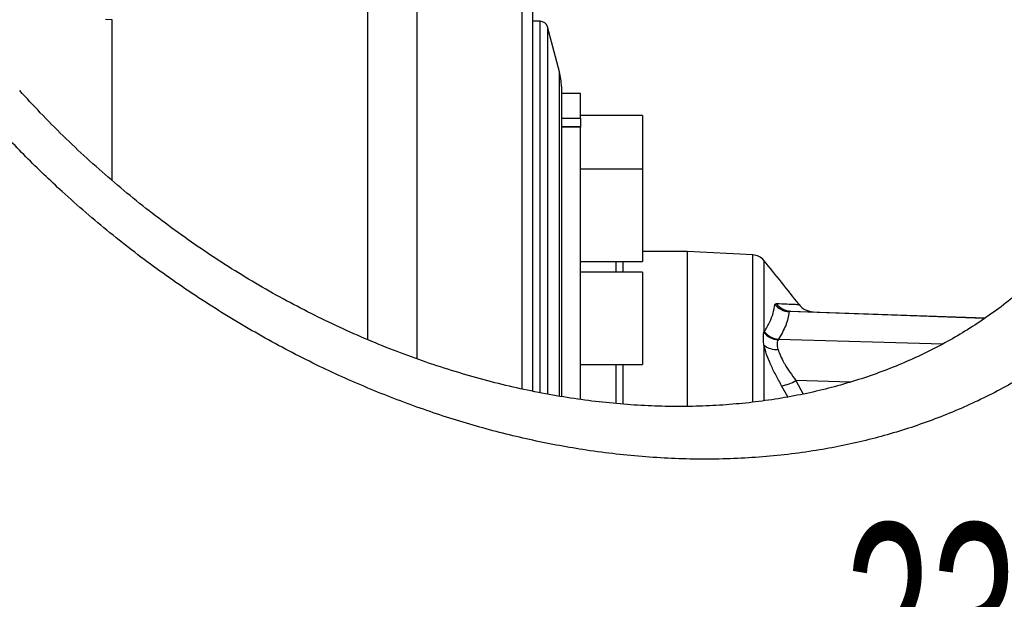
# Model space of a CAD drawing. Extents: x 0 to 8410, y 0 to 5940.
# Tile 144 of 212: x 7280 to 7535, y 2911 to 3062. Entities that reach past the tile are written whole.
import ezdxf

# ---------------------------------------------------------------- set-up
doc = ezdxf.new("R2010")
doc.units = 0
doc.header["$LTSCALE"] = 10
doc.layers.get('0').update_dxf_attribs({"linetype": 'CONTINUOUS'})
doc.styles.add('SLDTEXTSTYLE0', font='TXT', dxfattribs={"width": 0.605})
doc.dimstyles.new('SLDDIMSTYLE1', dxfattribs={"dimtxt": 50, "dimasz": 50, "dimexe": 0, "dimexo": 0.0625, "dimgap": 12.5, "dimtad": 1, "dimdec": 1, "dimrnd": 1e-09, "dimzin": 12, "dimtxsty": 'SLDTEXTSTYLE0', "dimsah": 1, "dimcen": 0.09, "dimazin": 3, "dimtfac": 1, "dimtofl": 0, "dimtmove": 0, "dimatfit": 3, "dimtolj": 1, "dimtzin": 12})

# ---------------------------------------------------------------- blocks, each defined once
blk = doc.blocks.new('_D_7')
at = {"color": 7, "linetype": 'CONTINUOUS'}
for p, q in [((7266.78, 4418.5), (7266.78, 2774.61)), ((7032.78, 2981.17), (7032.78, 2774.61)), ((7032.78, 2789.61), (7266.78, 2789.61)), ((7266.78, 2789.61), (7764.68, 2789.61))]:
    blk.add_line(p, q, dxfattribs=at)
for points in [[(7032.78, 2789.61), (7082.78, 2782.11), (7082.78, 2797.11)], [(7266.78, 2789.61), (7216.78, 2797.11), (7216.78, 2782.11)]]:
    blk.add_solid(points, dxfattribs=at)
at = {"color": 7, "linetype": 'CONTINUOUS', "char_height": 50, "attachment_point": 1, "style": 'SLDTEXTSTYLE0'}
for s, insert in [('234', (7493.71, 2930.8)), ('(3x M10)', (7493.71, 2854.06))]:
    blk.add_mtext(s, dxfattribs=dict(at, insert=insert))

msp = doc.modelspace()

# ---------------------------------------------------------------- linework, layer by layer
at = {"color": 8, "linetype": 'CONTINUOUS'}
for p, q in [((7303.78, 3061.5), (7302.08, 3061.54)), ((7414.74, 2964.83), (7414.74, 3061.1)), ((7416.67, 3059.62), (7416.67, 2964.46)), ((7419.77, 2963.9), (7419.77, 3048)), ((7420.28, 3035.95), (7425.28, 3035.95)), ((7425.28, 3033.6), (7420.28, 3033.6)), ((7469.91, 2962.34), (7469.91, 3000.46)), ((7434.47, 2995.99), (7434.47, 2998.75)), ((7436.3, 2995.99), (7436.3, 2998.75)), ((7472.79, 2999.01), (7472.79, 2980.34)), ((7475.68, 2987.57), (7475.99, 2987.86)), ((7530.03, 2983.98), (7479.39, 2985.75)), ((7472.79, 2980.34), (7472.91, 2980.56)), ((7476.59, 2978.59), (7476.46, 2978.42)), ((7476.59, 2978.59), (7519.21, 2977.37)), ((7472.79, 2977.07), (7472.79, 2962.75)), ((7434.47, 2961.95), (7434.47, 2971.99)), ((7436.3, 2961.82), (7436.3, 2971.99)), ((7481.12, 2967.86), (7483, 2964.35)), ((7495.26, 2967.45), (7481.12, 2967.86)), ((7478.99, 2963.6), (7477.39, 2966.52))]:
    msp.add_line(p, q, dxfattribs=at)
at = {"color": 7, "linetype": 'CONTINUOUS'}
for p, q in [((7303.78, 3061.51), (7303.78, 3061.5)), ((7303.78, 3019.86), (7303.78, 3061.5)), ((7414.74, 3061.1), (7412.78, 3061.1)), ((7419.77, 3048), (7416.67, 3059.62)), ((7420.28, 3044.14), (7420.28, 2963.83)), ((7425.28, 3042.35), (7420.28, 3042.35)), ((7425.28, 3035.95), (7425.28, 3042.35)), ((7441.28, 3036.6), (7425.28, 3036.6)), ((7441.28, 3036.6), (7441.28, 3022.75)), ((7425.28, 3033.68), (7420.28, 3033.68)), ((7425.28, 3035.95), (7425.28, 3033.68)), ((7425.28, 3033.68), (7425.28, 3033.6)), ((7425.28, 2963.03), (7425.28, 3033.6)), ((7441.28, 3022.75), (7425.28, 3022.75)), ((7441.28, 3022.75), (7441.28, 3022.52)), ((7441.28, 3022.52), (7441.28, 2998.75)), ((7452.9, 3001.35), (7441.28, 3001.35)), ((7469.91, 3000.46), (7452.9, 3001.35)), ((7452.9, 3001.35), (7452.9, 2961.24)), ((7425.28, 2998.75), (7441.28, 2998.75)), ((7441.28, 2995.99), (7425.28, 2995.99)), ((7441.28, 2995.99), (7441.28, 2994.75)), ((7441.28, 2994.75), (7441.28, 2971.99)), ((7479.71, 2985.87), (7530.21, 2984.11)), ((7425.28, 2971.99), (7441.28, 2971.99))]:
    msp.add_line(p, q, dxfattribs=at)
for centre, radius, start, end in [((7414.74, 3059.1), 2, 14.9314, 90), ((7405.28, 3044.14), 15, 0, 14.9314), ((7469.7, 2996.47), 4, 39.5617, 87), ((7118.65, 2706.44), 459.36, 37.7454, 39.5617), ((7485.87, 2990.66), 5, 217.1676, 267.9999)]:
    msp.add_arc(centre, radius, start, end, dxfattribs=at)
at = {"color": 8, "linetype": 'CONTINUOUS'}
for centre, radius, start, end in [((7479.59, 2990.85), 5.11, 219.9499, 267.717), ((7479.89, 2990.68), 4.82, 215.9452, 267.8013), ((7476.86, 2983.66), 5.25, 219.1338, 265.6906), ((7477, 2983.78), 5.21, 218.1883, 265.4613), ((7476.02, 2980.98), 5.08, 230.4195, 274.7523), ((7475.86, 2976.62), 10.22, 278.612, 300.9689)]:
    msp.add_arc(centre, radius, start, end, dxfattribs=at)
for points, knots in [([(7370.06, 2978.48), (7370.06, 2981.07), (7370.05, 2988.53), (7370.05, 3000.33), (7370.05, 3013.84), (7370.05, 3026.71), (7370.06, 3038.92), (7370.06, 3050.42), (7370.06, 3061.22), (7370.06, 3071.28), (7370.06, 3080.56), (7370.06, 3089.01), (7370.06, 3096.61), (7370.06, 3103.31), (7370.06, 3109.13), (7370.06, 3114.06), (7370.06, 3118.06), (7370.06, 3121.19), (7370.06, 3122.47), (7370.06, 3123.11)], [0, 0, 0, 0, 0.032069, 0.092655, 0.153241, 0.21373, 0.274029, 0.334348, 0.394856, 0.455462, 0.516067, 0.576576, 0.636895, 0.697253, 0.757802, 0.818447, 0.879093, 0.939642, 1, 1, 1, 1]), ([(7382.79, 3117.82), (7382.79, 3117.53), (7382.79, 3116.98), (7382.8, 3114.94), (7382.79, 3112.33), (7382.78, 3109.02), (7382.78, 3105.19), (7382.79, 3100.81), (7382.79, 3096.01), (7382.79, 3090.4), (7382.79, 3083.9), (7382.79, 3076.49), (7382.8, 3068.58), (7382.79, 3060.43), (7382.78, 3051.95), (7382.79, 3043.28), (7382.79, 3033.74), (7382.78, 3023.25), (7382.79, 3011.9), (7382.78, 3000.29), (7382.78, 2988.74), (7382.78, 2979.79), (7382.78, 2974.7), (7382.78, 2973.5)], [0, 0, 0, 0, 0.060004, 0.112149, 0.164434, 0.213587, 0.262858, 0.308575, 0.354387, 0.398809, 0.450947, 0.503226, 0.552372, 0.601637, 0.647347, 0.693153, 0.737568, 0.789682, 0.841937, 0.891062, 0.940303, 0.985994, 1, 1, 1, 1]), ([(7608.55, 3097.8), (7608.35, 3093.06), (7607.95, 3083.58), (7606.07, 3069.64), (7603.23, 3056.05), (7599.34, 3042.93), (7594.36, 3030.37), (7588.36, 3018.46), (7581.39, 3007.31), (7573.6, 2997.13), (7565.06, 2987.97), (7555.88, 2979.79), (7546.04, 2972.51), (7535.41, 2966.03), (7524.01, 2960.45), (7511.88, 2955.8), (7499.33, 2952.17), (7485.9, 2949.45), (7471.61, 2947.78), (7456.51, 2947.26), (7441.22, 2947.93), (7426.37, 2949.69), (7412.02, 2952.4), (7398.21, 2955.89), (7384.49, 2960.25), (7370.92, 2965.43), (7357.19, 2971.57), (7343.38, 2978.76), (7329.54, 2987.02), (7316.1, 2996.14), (7303.14, 3006.06), (7291.6, 3016.04), (7281.35, 3025.81), (7275.41, 3032.18), (7272.44, 3035.36)], [0, 0, 0, 0, 0.030083, 0.060267, 0.090442, 0.12051, 0.150704, 0.181015, 0.211328, 0.241523, 0.27067, 0.299909, 0.329158, 0.358316, 0.389195, 0.420161, 0.451137, 0.48203, 0.516735, 0.551538, 0.58635, 0.621068, 0.652265, 0.683552, 0.714873, 0.746166, 0.777368, 0.811103, 0.844948, 0.878829, 0.912672, 0.946405, 0.973203, 1, 1, 1, 1]), ([(7410.11, 2965.66), (7410.11, 2965.66), (7410.11, 2969.95), (7410.11, 2976.74), (7410.11, 2986.13), (7410.11, 2993.95), (7410.11, 3001.52), (7410.11, 3009.09), (7410.11, 3016.56), (7410.11, 3023.92), (7410.11, 3030.91), (7410.11, 3038.14), (7410.11, 3045.4), (7410.11, 3052.31), (7410.11, 3058.36), (7410.11, 3063.76), (7410.11, 3068.57), (7410.11, 3072.67), (7410.11, 3075.92), (7410.11, 3078.22), (7410.11, 3079.66), (7410.11, 3080.01), (7410.11, 3080.17)], [0, 0, 0, 0, 0.0000115, 0.0620318, 0.1041873, 0.1463435, 0.1887718, 0.2312001, 0.2781067, 0.3250143, 0.3722898, 0.4195642, 0.4804305, 0.5414986, 0.5973459, 0.6533475, 0.715326, 0.777523, 0.8383031, 0.8992823, 0.9550549, 1, 1, 1, 1]), ([(7472.91, 2980.56), (7473.41, 2981.39), (7474.36, 2982.96), (7475.26, 2985.3), (7475.54, 2986.81), (7475.68, 2987.57)], [0, 0, 0, 0, 0.361253, 0.680342, 1, 1, 1, 1]), ([(7475.99, 2987.86), (7476.98, 2987.81), (7478.96, 2987.73), (7480.79, 2987.65), (7481.81, 2987.6), (7481.82, 2987.6), (7481.83, 2987.6)], [0, 0, 0, 0, 0.274722, 0.550534, 0.81265, 1, 1, 1, 1]), ([(7479.39, 2985.75), (7479.15, 2984.54), (7478.67, 2982.13), (7477.29, 2979.77), (7476.59, 2978.59)], [0, 0, 0, 0, 0.49893, 1, 1, 1, 1]), ([(7479.71, 2985.87), (7479.6, 2985.87), (7479.44, 2985.86), (7479.4, 2985.77), (7479.39, 2985.75)], [0, 0, 0, 0, 0.675705, 1, 1, 1, 1]), ([(7472.79, 2977.07), (7472.74, 2977.54), (7472.62, 2978.79), (7472.72, 2979.74), (7472.79, 2980.34)], [0, 0, 0, 0, 0.369686, 1, 1, 1, 1]), ([(7476.46, 2978.42), (7476.31, 2978.03), (7476.06, 2977.39), (7476.34, 2976.32), (7476.44, 2975.93)], [0, 0, 0, 0, 0.628972, 1, 1, 1, 1]), ([(7477.39, 2966.52), (7476.87, 2967.46), (7475.81, 2969.36), (7474.49, 2972.12), (7473.43, 2974.74), (7472.96, 2976.32), (7472.79, 2977.05), (7472.79, 2977.07)], [0, 0, 0, 0, 0.244122, 0.494245, 0.73822, 0.99184, 1, 1, 1, 1]), ([(7476.44, 2975.93), (7476.45, 2975.91), (7476.6, 2975.4), (7477.03, 2974.29), (7477.71, 2972.99), (7478.54, 2971.56), (7479.52, 2970.01), (7480.59, 2968.58), (7481.12, 2967.86)], [0, 0, 0, 0, 0.007851, 0.229811, 0.452169, 0.495258, 0.747442, 1, 1, 1, 1])]:
    msp.add_open_spline(points, degree=3, knots=knots, dxfattribs=at)
at = {"color": 7, "linetype": 'CONTINUOUS'}
for points, knots in [([(7412.78, 3071.52), (7412.78, 3071.53), (7412.78, 3071.62), (7412.78, 3071.13), (7412.78, 3069.75), (7412.78, 3067.22), (7412.78, 3064.01), (7412.78, 3060.33), (7412.78, 3055.79), (7412.78, 3050.48), (7412.78, 3044.43), (7412.78, 3037.65), (7412.78, 3029.71), (7412.78, 3020.42), (7412.78, 3009.7), (7412.78, 2998.13), (7412.78, 2985.78), (7412.78, 2974.77), (7412.78, 2967.64), (7412.78, 2965.1)], [0, 0, 0, 0, 0.009307, 0.061455, 0.132314, 0.203171, 0.256944, 0.315152, 0.373673, 0.432195, 0.491158, 0.550123, 0.6094, 0.679846, 0.750452, 0.821061, 0.891509, 0.96138, 1, 1, 1, 1]), ([(7581.71, 3067.74), (7581.42, 3066.19), (7580.73, 3062.45), (7579.34, 3056.66), (7577.59, 3050.41), (7575.59, 3044.33), (7573.36, 3038.45), (7570.92, 3032.77), (7568.25, 3027.32), (7565.37, 3022.08), (7562.26, 3017.02), (7558.89, 3012.11), (7555.28, 3007.36), (7551.42, 3002.78), (7547.32, 2998.39), (7543, 2994.21), (7538.46, 2990.24), (7533.72, 2986.52), (7528.79, 2983.04), (7523.68, 2979.82), (7518.36, 2976.83), (7512.83, 2974.08), (7507.08, 2971.58), (7501.15, 2969.32), (7495.03, 2967.33), (7488.74, 2965.6), (7482.28, 2964.14), (7475.69, 2962.96), (7468.96, 2962.07), (7462.12, 2961.46), (7455.17, 2961.14), (7448.11, 2961.1), (7440.95, 2961.35), (7433.7, 2961.9), (7426.36, 2962.74), (7418.96, 2963.87), (7411.49, 2965.3), (7403.99, 2967.02), (7396.47, 2969.03), (7388.93, 2971.34), (7381.4, 2973.93), (7373.89, 2976.81), (7366.43, 2979.96), (7359.03, 2983.39), (7351.71, 2987.08), (7344.49, 2991.02), (7337.39, 2995.21), (7330.39, 2999.65), (7323.5, 3004.34), (7316.71, 3009.28), (7310.05, 3014.47), (7303.55, 3019.87), (7297.22, 3025.49), (7291.07, 3031.31), (7285.25, 3037.17), (7281.57, 3041.18), (7279.8, 3043.11)], [0, 0, 0, 0, 0.012087, 0.028999, 0.045828, 0.062556, 0.079167, 0.095653, 0.112004, 0.128232, 0.144492, 0.160996, 0.177683, 0.194538, 0.211545, 0.228681, 0.245922, 0.263242, 0.280612, 0.298018, 0.315487, 0.333271, 0.351234, 0.36937, 0.387673, 0.406132, 0.424733, 0.443461, 0.462296, 0.481224, 0.500204, 0.519343, 0.53862, 0.558035, 0.577588, 0.597276, 0.61709, 0.637023, 0.657062, 0.677192, 0.697397, 0.717659, 0.737956, 0.758268, 0.778568, 0.798829, 0.819031, 0.839189, 0.859458, 0.879819, 0.90017, 0.920502, 0.940805, 0.961073, 0.981301, 1, 1, 1, 1])]:
    msp.add_open_spline(points, degree=3, knots=knots, dxfattribs=at)

# ---------------------------------------------------------------- dimensions: what is measured, and where the dimension line sits
dim = msp.add_linear_dim(base=(7266.78, 2789.61), p1=(7032.78, 3001.17), p2=(7266.78, 4438.5), text='<>\\P(3x M10)', dimstyle='SLDDIMSTYLE1', dxfattribs=at)
dim.commit()
dim.dimension.update_dxf_attribs({"geometry": '_D_7', "text_midpoint": (7629.19, 2789.61), "dimtype": 160})

doc.saveas('drawing.dxf')
